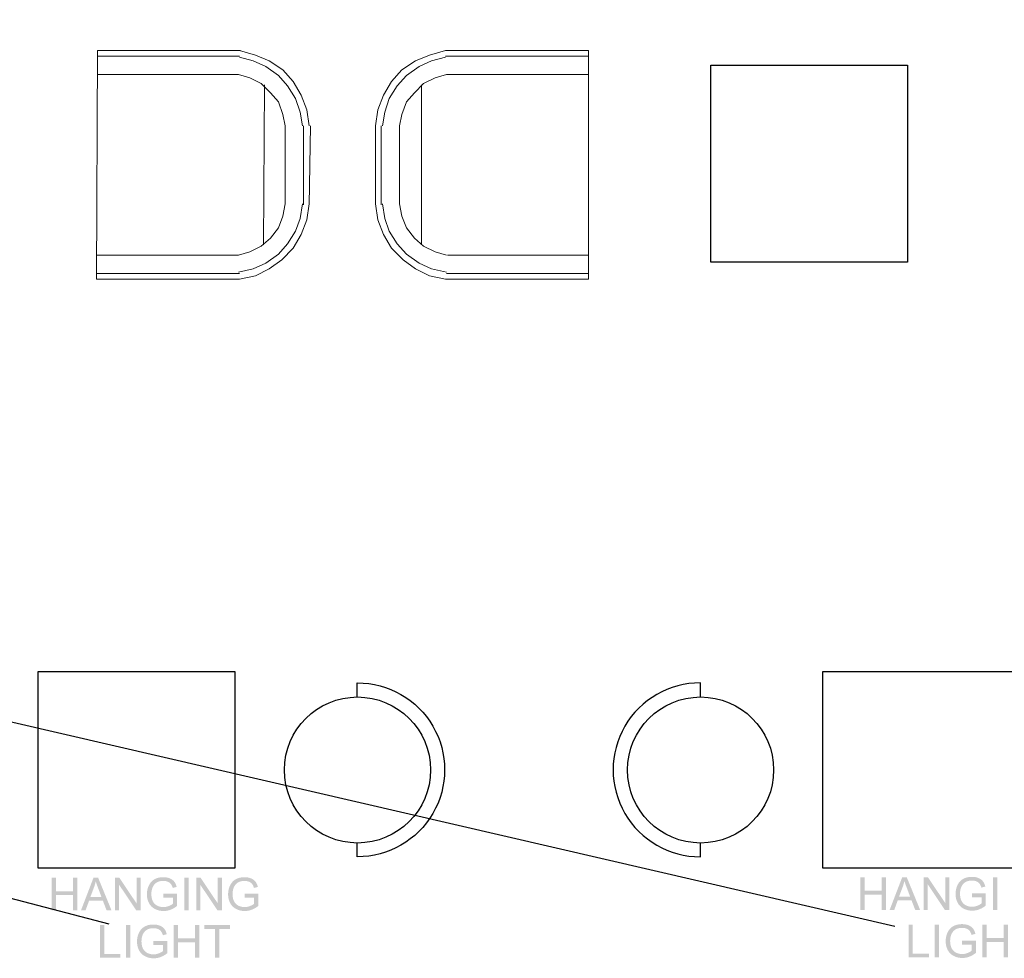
# Model space of a CAD drawing. Header units: millimetres. Extents: x 502444 to 745500, y -417645 to -375189.
# Tile 191 of 208: x 738753 to 741962, y -407307 to -404248. Entities that reach past the tile are written whole.
import ezdxf

# ---------------------------------------------------------------- set-up
doc = ezdxf.new("R2010")
doc.units = ezdxf.units.MM
doc.layers.add('PDF2_Geometry', color=7, linetype='Continuous')
doc.layers.add('PDF2_Solid Fills', color=7, linetype='Continuous')

msp = doc.modelspace()

# ---------------------------------------------------------------- hatches: boundary and pattern name
at = {"layer": 'PDF2_Solid Fills', "lineweight": 25, "transparency": 33554559}
for points in [[(738871.79144, -407044.27859), (738857.69066, -407044.27859), (738857.69066, -407150.82286), (738871.79144, -407150.82286), (738871.79144, -407100.60346), (738927.17865, -407100.60346), (738871.79144, -407088.0304)], [(738941.27942, -407044.27859), (738927.17865, -407044.27859), (738927.17865, -407088.0304), (738871.79144, -407088.0304), (738927.17865, -407100.60346), (738927.17865, -407150.82286), (738941.27942, -407150.82286)], [(739009.16825, -407044.27859), (738993.97695, -407044.27859), (738953.05494, -407150.82286), (738968.02832, -407150.82286), (738979.73059, -407118.55449), (739024.28721, -407118.55449), (738983.80105, -407107.0715), (738995.50332, -407075.8204), (738995.60796, -407075.53515), (738996.49056, -407073.04247), (738997.32221, -407070.54524), (738998.10291, -407068.04391), (738998.83311, -407065.53849), (738999.51235, -407063.02807), (739000.1411, -407060.51355), (739000.71888, -407057.99448), (739001.24572, -407055.47086)], [(739009.16825, -407044.27859), (739001.24572, -407055.47086), (739001.79894, -407057.35846), (739002.44588, -407059.46489), (739003.15834, -407061.69097), (739003.93585, -407064.03715), (739004.77933, -407066.50299), (739005.68741, -407069.08894), (739006.66147, -407071.79454), (739007.70058, -407074.61979), (739008.8052, -407077.56469), (739019.92604, -407107.0715), (738983.80105, -407107.0715), (739024.28721, -407118.55449), (739036.7165, -407150.82286), (739052.77994, -407150.82286)], [(739078.36552, -407044.27859), (739063.90124, -407044.27859), (739063.90124, -407150.82286), (739077.42059, -407150.82286), (739077.42059, -407067.09943)], [(739078.36552, -407044.27859), (739077.42059, -407067.09943), (739133.38876, -407150.82286), (739134.3337, -407127.92968)], [(739147.85305, -407044.27859), (739134.3337, -407044.27859), (739134.3337, -407127.92968), (739133.38876, -407150.82286), (739147.85305, -407150.82286)], [(739221.3387, -407042.46197), (739220.16629, -407042.47061), (739217.65723, -407042.5516), (739215.19594, -407042.7172), (739212.78242, -407042.96651), (739210.41667, -407043.29999), (739208.09869, -407043.71809), (739205.82848, -407044.22036), (739203.60558, -407044.80679), (739201.43091, -407045.47739), (739199.30401, -407046.23261), (739197.22443, -407047.07154), (739195.19307, -407047.99509), (739193.20948, -407049.00281), (739191.27548, -407050.1038), (739189.35194, -407051.33808), (739187.50893, -407052.66927), (739185.74554, -407054.09691), (739221.41149, -407054.52638), (739222.41375, -407054.53685), (739224.87094, -407054.65832), (739227.25762, -407054.91446), (739229.57333, -407055.30572), (739231.81806, -407055.83164), (739233.99137, -407056.49223), (739236.09415, -407057.28794), (739237.18649, -407057.77838), (739239.41302, -407058.9335), (739241.43438, -407060.21055), (739243.251, -407061.60998), (739244.8629, -407063.13089), (739246.27006, -407064.77372), (739246.30782, -407064.82331), (739247.45475, -407066.46751), (739248.538, -407068.30369), (739249.55663, -407070.33141), (739250.51203, -407072.55067), (739251.40328, -407074.96191), (739252.23038, -407077.56469), (739264.95038, -407074.07612), (739264.78387, -407073.44101), (739264.05822, -407070.92103), (739263.25751, -407068.5207), (739262.38218, -407066.24003), (739261.43178, -407064.07946), (739260.40678, -407062.03855), (739259.30671, -407060.11729), (739258.13202, -407058.31568), (739256.88227, -407056.63372), (739255.79266, -407055.33847), (739254.25856, -407053.73932), (739252.59207, -407052.23707), (739250.79274, -407050.83035), (739248.86147, -407049.52055), (739246.79735, -407048.30674), (739244.6013, -407047.18937), (739242.2724, -407046.16846), (739242.07586, -407046.09112), (739239.98262, -407045.32953), (739237.83662, -407044.65757), (739235.63829, -407044.07477), (739233.38673, -407043.58206), (739231.0824, -407043.17897), (739228.72575, -407042.86506), (739226.31632, -407042.64122), (739223.85367, -407042.50656)], [(739289.73616, -407150.82286), (739289.73616, -407044.27859), (739303.83739, -407044.27859), (739303.83739, -407150.82286)], [(739343.01512, -407044.27859), (739328.55084, -407044.27859), (739328.55084, -407150.82286), (739342.07019, -407150.82286), (739342.07019, -407067.09943)], [(739343.01512, -407044.27859), (739342.07019, -407067.09943), (739398.03882, -407150.82286), (739398.98376, -407127.92968)], [(739412.5031, -407044.27859), (739398.98376, -407044.27859), (739398.98376, -407127.92968), (739398.03882, -407150.82286), (739412.5031, -407150.82286)], [(739485.98875, -407042.46197), (739484.81634, -407042.47061), (739482.30728, -407042.5516), (739479.84599, -407042.7172), (739477.43247, -407042.96651), (739475.06672, -407043.29999), (739472.74874, -407043.71809), (739470.47853, -407044.22036), (739468.25564, -407044.80679), (739466.08097, -407045.47739), (739463.95407, -407046.23261), (739461.87448, -407047.07154), (739459.84312, -407047.99509), (739457.85953, -407049.00281), (739455.92553, -407050.1038), (739454.002, -407051.33808), (739452.15898, -407052.66927), (739450.39559, -407054.09691), (739486.06154, -407054.52638), (739487.0638, -407054.53685), (739489.521, -407054.65832), (739491.90767, -407054.91446), (739494.22338, -407055.30572), (739496.46811, -407055.83164), (739498.64142, -407056.49223), (739500.74421, -407057.28794), (739501.83655, -407057.77838), (739504.06308, -407058.9335), (739506.08443, -407060.21055), (739507.90105, -407061.60998), (739509.51295, -407063.13089), (739510.92012, -407064.77372), (739510.95788, -407064.82331), (739512.10481, -407066.46751), (739513.18805, -407068.30369), (739514.20669, -407070.33141), (739515.16208, -407072.55067), (739516.05334, -407074.96191), (739516.88044, -407077.56469), (739529.60044, -407074.07612), (739529.43393, -407073.44101), (739528.70828, -407070.92103), (739527.90756, -407068.5207), (739527.03224, -407066.24003), (739526.08184, -407064.07946), (739525.05684, -407062.03855), (739523.95676, -407060.11729), (739522.78207, -407058.31568), (739521.53232, -407056.63372), (739520.44271, -407055.33847), (739518.90861, -407053.73932), (739517.24213, -407052.23707), (739515.44279, -407050.83035), (739513.51152, -407049.52055), (739511.4474, -407048.30674), (739509.25135, -407047.18937), (739506.92245, -407046.16846), (739506.72591, -407046.09112), (739504.63268, -407045.32953), (739502.48667, -407044.65757), (739500.28835, -407044.07477), (739498.03679, -407043.58206), (739495.73245, -407043.17897), (739493.3758, -407042.86506), (739490.96638, -407042.64122), (739488.50372, -407042.50656)], [(741506.82492, -407043.12165), (741492.72414, -407043.12165), (741492.72414, -407149.66546), (741506.82492, -407149.66546), (741506.82492, -407099.44606), (741562.21212, -407099.44606), (741506.82492, -407086.873)], [(741576.3129, -407043.12165), (741562.21212, -407043.12165), (741562.21212, -407086.873), (741506.82492, -407086.873), (741562.21212, -407099.44606), (741562.21212, -407149.66546), (741576.3129, -407149.66546)], [(741644.20173, -407043.12165), (741629.01043, -407043.12165), (741588.08842, -407149.66546), (741603.0618, -407149.66546), (741614.76407, -407117.39709), (741659.32069, -407117.39709), (741618.83452, -407105.91456), (741630.5368, -407074.66346), (741630.64143, -407074.37775), (741631.52404, -407071.88553), (741632.35569, -407069.3883), (741633.13639, -407066.88697), (741633.86659, -407064.38109), (741634.54583, -407061.87112), (741635.17458, -407059.35661), (741635.75236, -407056.83754), (741636.2792, -407054.31392)], [(741644.20173, -407043.12165), (741636.2792, -407054.31392), (741636.83242, -407056.20106), (741637.47936, -407058.30794), (741638.19182, -407060.53402), (741638.96933, -407062.88021), (741639.81281, -407065.34605), (741640.72089, -407067.93154), (741641.69494, -407070.63714), (741642.73405, -407073.46239), (741643.83868, -407076.40775), (741654.95952, -407105.91456), (741618.83452, -407105.91456), (741659.32069, -407117.39709), (741671.74997, -407149.66546), (741687.81342, -407149.66546)], [(741713.39923, -407043.12165), (741698.93449, -407043.12165), (741698.93449, -407149.66546), (741712.45406, -407149.66546), (741712.45406, -407065.94204)], [(741713.39923, -407043.12165), (741712.45406, -407065.94204), (741768.42224, -407149.66546), (741769.36741, -407126.77274)], [(741782.88699, -407043.12165), (741769.36741, -407043.12165), (741769.36741, -407126.77274), (741768.42224, -407149.66546), (741782.88699, -407149.66546)], [(741856.37263, -407041.30503), (741855.20022, -407041.31367), (741852.69071, -407041.39465), (741850.22941, -407041.5598), (741847.81635, -407041.80957), (741845.45037, -407042.14305), (741843.13216, -407042.56115), (741840.86219, -407043.06342), (741838.63929, -407043.64985), (741836.46462, -407044.32045), (741834.33772, -407045.07521), (741832.25836, -407045.9146), (741830.22677, -407046.83815), (741828.24295, -407047.84587), (741826.30895, -407048.9464), (741824.38587, -407050.18114), (741822.54264, -407051.51233), (741820.77947, -407052.93997), (741856.4452, -407053.36898), (741857.44745, -407053.3799), (741859.90511, -407053.50138), (741862.29133, -407053.75752), (741864.60703, -407054.14832), (741866.85176, -407054.67424), (741869.0253, -407055.33529), (741871.12763, -407056.131), (741872.22042, -407056.62144), (741874.44696, -407057.77656), (741876.46854, -407059.05361), (741878.28493, -407060.45259), (741879.89683, -407061.97394), (741881.30422, -407063.61678), (741881.34176, -407063.66637), (741882.48869, -407065.31056), (741883.5717, -407067.14629), (741884.59102, -407069.17401), (741885.54574, -407071.39372), (741886.43699, -407073.80497), (741887.26432, -407076.40775), (741899.98454, -407072.91918), (741899.8178, -407072.28361), (741899.09216, -407069.76363), (741898.29167, -407067.36376), (741897.41611, -407065.08309), (741896.46595, -407062.92252), (741895.44049, -407060.88115), (741894.34064, -407058.95989), (741893.16595, -407057.15873), (741891.91643, -407055.47678), (741890.82614, -407054.18153), (741889.29226, -407052.58237), (741887.62578, -407051.07967), (741885.8269, -407049.67341), (741883.89562, -407048.36361), (741881.83151, -407047.14979), (741879.63477, -407046.03243), (741877.30633, -407045.01152), (741877.10979, -407044.93418), (741875.01633, -407044.17259), (741872.87078, -407043.50062), (741870.67177, -407042.91783), (741868.42089, -407042.42512), (741866.11634, -407042.02158), (741863.75945, -407041.70811), (741861.35003, -407041.48428), (741858.8876, -407041.34961)], [(741924.77032, -407149.66546), (741924.77032, -407043.12165), (741938.87133, -407043.12165), (741938.87133, -407149.66546)], [(739185.74554, -407054.09691), (739184.06313, -407055.621), (739182.46033, -407057.24108), (739180.93806, -407058.95807), (739179.49586, -407060.77151), (739178.13374, -407062.68094), (739176.85168, -407064.68728), (739175.65016, -407066.79007), (739174.52916, -407068.98885), (739173.72162, -407070.72039), (739172.8058, -407072.86231), (739171.96959, -407075.02924), (739171.21301, -407077.22075), (739170.53604, -407079.43727), (739169.93869, -407081.67837), (739169.42095, -407083.94403), (739168.98284, -407086.23471), (739168.62433, -407088.54996), (739168.34545, -407090.89023), (739168.14663, -407093.25553), (739168.02698, -407095.64493), (739167.9874, -407098.05982), (739168.0006, -407099.4688), (739168.08885, -407101.92691), (739168.25992, -407104.34725), (739168.51424, -407106.72983), (739168.8509, -407109.07511), (739169.27082, -407111.38217), (739169.77354, -407113.65193), (739170.35861, -407115.88347), (739171.02693, -407118.0777), (739171.77852, -407120.23372), (739172.61244, -407122.35243), (739173.52917, -407124.43338), (739174.52916, -407126.47611), (739175.64788, -407128.52794), (739176.87034, -407130.52518), (739178.1806, -407132.43871), (739179.57912, -407134.26807), (739181.0659, -407136.01372), (739182.64004, -407137.67521), (739184.30288, -407139.25298), (739186.05354, -407140.74659), (739187.892, -407142.15603), (739189.81872, -407143.48176), (739191.83325, -407144.72332), (739193.93604, -407145.88072), (739195.21945, -407146.53813), (739197.2863, -407147.51309), (739199.39, -407148.40252), (739201.52964, -407149.20778), (739203.70613, -407149.92797), (739205.91901, -407150.56354), (739208.16784, -407151.11449), (739210.45397, -407151.58036), (739212.77605, -407151.96206), (739215.13452, -407152.25869), (739217.52938, -407152.47024), (739219.9611, -407152.59763), (739222.42922, -407152.63994), (739224.45648, -407152.60764), (739226.79858, -407152.48981), (739229.12929, -407152.28508), (739231.44773, -407151.99345), (739233.75388, -407151.61539), (739236.04866, -407151.15088), (739238.33115, -407150.59902), (739240.60181, -407149.96118), (739242.8602, -407149.23599), (739245.1072, -407148.42481), (739246.28689, -407147.96986), (739248.36602, -407147.10636), (739250.43333, -407146.16916), (739252.4888, -407145.15734), (739254.53244, -407144.07137), (739256.56471, -407142.91125), (739258.58515, -407141.67696), (739260.59377, -407140.36807), (739221.62941, -407139.9213), (739219.71679, -407139.88263), (739217.36105, -407139.72613), (739215.03579, -407139.44997), (739212.74056, -407139.05326), (739210.4749, -407138.53689), (739208.23972, -407137.90041), (739206.03412, -407137.14337), (739203.85899, -407136.26668), (739201.71344, -407135.27033), (739200.00509, -407134.36043), (739198.03288, -407133.13797), (739196.17576, -407131.78858), (739194.43512, -407130.31227), (739192.80958, -407128.70901), (739191.3005, -407126.97838), (739189.90698, -407125.12127), (739188.62902, -407123.13677), (739187.46707, -407121.02533), (739187.01758, -407120.1218), (739186.16364, -407118.20873), (739185.39978, -407116.21149), (739184.72599, -407114.12917), (739184.14183, -407111.96269), (739183.64775, -407109.71159), (739183.2433, -407107.37587), (739182.92893, -407104.95552), (739182.70418, -407102.45101), (739182.56952, -407099.86143), (739182.52448, -407097.18768), (739182.52994, -407096.33373), (739182.60864, -407093.89337), (739182.78107, -407091.49122), (739183.04631, -407089.12729), (739183.40481, -407086.80158), (739183.85612, -407084.51454), (739184.40115, -407082.26525), (739185.039, -407080.05464), (739185.77056, -407077.88225), (739186.59493, -407075.74807), (739186.9134, -407075.00923), (739187.92703, -407072.9169), (739189.0776, -407070.891), (739190.36603, -407068.93107), (739191.79185, -407067.03756), (739193.35461, -407065.20956), (739194.73903, -407063.77737), (739196.4137, -407062.30015), (739198.24625, -407060.92756), (739200.23712, -407059.6587), (739202.38631, -407058.49402), (739204.69383, -407057.43307), (739205.21247, -407057.2247), (739207.22927, -407056.50861), (739209.34526, -407055.90307), (739211.55996, -407055.40717), (739213.8743, -407055.02183), (739216.28737, -407054.74658), (739218.80007, -407054.58143), (739221.41149, -407054.52638)], [(739450.39559, -407054.09691), (739448.71318, -407055.621), (739447.11038, -407057.24108), (739445.58812, -407058.95807), (739444.14592, -407060.77151), (739442.78379, -407062.68094), (739441.50174, -407064.68728), (739440.30021, -407066.79007), (739439.17921, -407068.98885), (739438.37167, -407070.72039), (739437.45585, -407072.86231), (739436.61965, -407075.02924), (739435.86307, -407077.22075), (739435.1861, -407079.43727), (739434.58874, -407081.67837), (739434.07101, -407083.94403), (739433.63289, -407086.23471), (739433.27439, -407088.54996), (739432.9955, -407090.89023), (739432.79669, -407093.25553), (739432.67704, -407095.64493), (739432.63745, -407098.05982), (739432.65065, -407099.4688), (739432.73891, -407101.92691), (739432.90997, -407104.34725), (739433.16429, -407106.72983), (739433.50096, -407109.07511), (739433.92088, -407111.38217), (739434.4236, -407113.65193), (739435.00867, -407115.88347), (739435.67699, -407118.0777), (739436.42857, -407120.23372), (739437.2625, -407122.35243), (739438.17923, -407124.43338), (739439.17921, -407126.47611), (739440.29793, -407128.52794), (739441.52039, -407130.52518), (739442.83065, -407132.43871), (739444.22918, -407134.26807), (739445.71596, -407136.01372), (739447.29009, -407137.67521), (739448.95294, -407139.25298), (739450.70359, -407140.74659), (739452.54205, -407142.15603), (739454.46878, -407143.48176), (739456.4833, -407144.72332), (739458.58609, -407145.88072), (739459.86951, -407146.53813), (739461.93635, -407147.51309), (739464.04005, -407148.40252), (739466.17969, -407149.20778), (739468.35618, -407149.92797), (739470.56907, -407150.56354), (739472.81789, -407151.11449), (739475.10403, -407151.58036), (739477.4261, -407151.96206), (739479.78457, -407152.25869), (739482.17944, -407152.47024), (739484.61116, -407152.59763), (739487.07927, -407152.63994), (739489.10654, -407152.60764), (739491.44863, -407152.48981), (739493.77935, -407152.28508), (739496.09778, -407151.99345), (739498.40393, -407151.61539), (739500.69871, -407151.15088), (739502.9812, -407150.59902), (739505.25187, -407149.96118), (739507.51025, -407149.23599), (739509.75726, -407148.42481), (739510.93695, -407147.96986), (739513.01608, -407147.10636), (739515.08338, -407146.16916), (739517.13885, -407145.15734), (739519.1825, -407144.07137), (739521.21477, -407142.91125), (739523.23521, -407141.67696), (739525.24382, -407140.36807), (739486.27947, -407139.9213), (739484.36685, -407139.88263), (739482.01111, -407139.72613), (739479.68585, -407139.44997), (739477.39062, -407139.05326), (739475.12496, -407138.53689), (739472.88978, -407137.90041), (739470.68417, -407137.14337), (739468.50905, -407136.26668), (739466.36349, -407135.27033), (739464.65515, -407134.36043), (739462.68293, -407133.13797), (739460.82582, -407131.78858), (739459.08517, -407130.31227), (739457.45963, -407128.70901), (739455.95055, -407126.97838), (739454.55704, -407125.12127), (739453.27908, -407123.13677), (739452.11713, -407121.02533), (739451.66764, -407120.1218), (739450.81369, -407118.20873), (739450.04983, -407116.21149), (739449.37604, -407114.12917), (739448.79189, -407111.96269), (739448.29781, -407109.71159), (739447.89336, -407107.37587), (739447.57898, -407104.95552), (739447.35424, -407102.45101), (739447.21957, -407099.86143), (739447.17453, -407097.18768), (739447.17999, -407096.33373), (739447.2587, -407093.89337), (739447.43113, -407091.49122), (739447.69636, -407089.12729), (739448.05486, -407086.80158), (739448.50618, -407084.51454), (739449.05121, -407082.26525), (739449.68905, -407080.05464), (739450.42062, -407077.88225), (739451.24499, -407075.74807), (739451.56345, -407075.00923), (739452.57709, -407072.9169), (739453.72766, -407070.891), (739455.01608, -407068.93107), (739456.4419, -407067.03756), (739458.00466, -407065.20956), (739459.38908, -407063.77737), (739461.06376, -407062.30015), (739462.89631, -407060.92756), (739464.88717, -407059.6587), (739467.03636, -407058.49402), (739469.34388, -407057.43307), (739469.86253, -407057.2247), (739471.87933, -407056.50861), (739473.99531, -407055.90307), (739476.21002, -407055.40717), (739478.52436, -407055.02183), (739480.93742, -407054.74658), (739483.45012, -407054.58143), (739486.06154, -407054.52638)], [(741820.77947, -407052.93997), (741819.0966, -407054.4636), (741817.49404, -407056.08414), (741815.97154, -407057.80113), (741814.52934, -407059.61411), (741813.16744, -407061.524), (741811.88562, -407063.53034), (741810.68409, -407065.63267), (741809.56263, -407067.83191), (741808.75532, -407069.56345), (741807.83927, -407071.70536), (741807.00307, -407073.8723), (741806.24649, -407076.06381), (741805.56952, -407078.27987), (741804.97217, -407080.52097), (741804.45443, -407082.78708), (741804.01654, -407085.07777), (741803.65804, -407087.39302), (741803.37938, -407089.73329), (741803.18034, -407092.09813), (741803.06069, -407094.48799), (741803.02065, -407096.90242), (741803.03407, -407098.31141), (741803.12256, -407100.76951), (741803.29385, -407103.18985), (741803.54771, -407105.57289), (741803.88461, -407107.91772), (741804.30475, -407110.22523), (741804.80702, -407112.49453), (741805.39254, -407114.72607), (741806.06087, -407116.9203), (741806.81177, -407119.07678), (741807.64637, -407121.19503), (741808.56265, -407123.27598), (741809.56263, -407125.31917), (741810.68159, -407127.37055), (741811.90404, -407129.36779), (741813.2143, -407131.28131), (741814.61305, -407133.11113), (741816.09938, -407134.85632), (741817.67397, -407136.51781), (741819.33659, -407138.09558), (741821.08679, -407139.58919), (741822.92571, -407140.99863), (741824.85265, -407142.32436), (741826.86741, -407143.56592), (741828.9702, -407144.72378), (741830.25339, -407145.38118), (741832.32023, -407146.35569), (741834.42371, -407147.24557), (741836.56334, -407148.05038), (741838.74006, -407148.77057), (741840.95272, -407149.40614), (741843.202, -407149.95709), (741845.48768, -407150.42341), (741847.80998, -407150.80466), (741850.16845, -407151.10129), (741852.56332, -407151.3133), (741854.99481, -407151.44023), (741857.46269, -407151.48254), (741859.49019, -407151.45024), (741861.83274, -407151.33241), (741864.163, -407151.12768), (741866.48121, -407150.83606), (741868.78781, -407150.45799), (741871.08213, -407149.99349), (741873.36508, -407149.44208), (741875.63575, -407148.80379), (741877.89436, -407148.07905), (741880.14091, -407147.26741), (741881.32083, -407146.81246), (741883.39973, -407145.94896), (741885.46726, -407145.01176), (741887.5225, -407143.99995), (741889.56637, -407142.91398), (741891.59887, -407141.75385), (741893.61908, -407140.51957), (741895.6277, -407139.21067), (741856.66335, -407138.76436), (741854.75073, -407138.72569), (741852.39476, -407138.56919), (741850.0695, -407138.29258), (741847.77404, -407137.89631), (741845.50884, -407137.37949), (741843.27343, -407136.74301), (741841.06828, -407135.98643), (741838.8927, -407135.10973), (741836.7476, -407134.11293), (741835.03903, -407133.20303), (741833.06636, -407131.98058), (741831.2097, -407130.63164), (741829.46882, -407129.15487), (741827.84351, -407127.55162), (741826.33398, -407125.82144), (741824.94046, -407123.96387), (741823.66296, -407121.97982), (741822.50078, -407119.86839), (741822.05106, -407118.9644), (741821.19757, -407117.05179), (741820.43393, -407115.05409), (741819.7597, -407112.97223), (741819.17554, -407110.80575), (741818.68146, -407108.55465), (741818.27701, -407106.21892), (741817.96241, -407103.79858), (741817.73789, -407101.29362), (741817.60277, -407098.70448), (741817.55818, -407096.03028), (741817.56364, -407095.17679), (741817.6428, -407092.73643), (741817.81455, -407090.33428), (741818.08001, -407087.97035), (741818.43852, -407085.64464), (741818.89006, -407083.35714), (741819.43509, -407081.10831), (741820.07316, -407078.8977), (741820.80404, -407076.72485), (741821.62864, -407074.59067), (741821.9471, -407073.85183), (741822.96074, -407071.75996), (741824.11154, -407069.73406), (741825.39973, -407067.77413), (741826.82555, -407065.88016), (741828.38831, -407064.05262), (741829.77296, -407062.62043), (741831.44696, -407061.1432), (741833.27996, -407059.77061), (741835.27083, -407058.50175), (741837.41979, -407057.33708), (741839.72753, -407056.27613), (741840.24595, -407056.06776), (741842.26298, -407055.35167), (741844.37896, -407054.74612), (741846.59389, -407054.25023), (741848.90778, -407053.86488), (741851.32153, -407053.58964), (741853.83377, -407053.42403), (741856.4452, -407053.36898)], [(739266.54954, -407096.46066), (739221.41149, -407096.53345), (739221.41149, -407109.03371), (739252.73902, -407109.03371), (739252.73902, -407128.87462), (739252.03749, -407129.47288), (739250.45061, -407130.68123), (739248.66311, -407131.86547), (739246.67542, -407133.02514), (739244.48756, -407134.16116), (739242.09906, -407135.27261), (739239.51039, -407136.3604), (739237.70423, -407137.05784), (739235.45085, -407137.81761), (739233.18292, -407138.46045), (739230.90088, -407138.98638), (739228.60473, -407139.39538), (739226.29403, -407139.68746), (739223.96878, -407139.86307), (739221.62941, -407139.9213), (739260.59377, -407140.36807), (739262.59055, -407138.98547), (739264.57596, -407137.52826), (739266.54954, -407135.99689)], [(739531.19959, -407096.46066), (739486.06154, -407096.53345), (739486.06154, -407109.03371), (739517.38907, -407109.03371), (739517.38907, -407128.87462), (739516.68754, -407129.47288), (739515.10067, -407130.68123), (739513.31316, -407131.86547), (739511.32547, -407133.02514), (739509.13761, -407134.16116), (739506.74912, -407135.27261), (739504.16044, -407136.3604), (739502.35428, -407137.05784), (739500.10091, -407137.81761), (739497.83297, -407138.46045), (739495.55093, -407138.98638), (739493.25479, -407139.39538), (739490.94409, -407139.68746), (739488.61883, -407139.86307), (739486.27947, -407139.9213), (739525.24382, -407140.36807), (739527.2406, -407138.98547), (739529.22601, -407137.52826), (739531.19959, -407135.99689)], [(741901.58325, -407095.30372), (741856.4452, -407095.37606), (741856.4452, -407107.87677), (741887.77296, -407107.87677), (741887.77296, -407127.71722), (741887.07164, -407128.31548), (741885.48477, -407129.52383), (741883.69681, -407130.70807), (741881.70936, -407131.8682), (741879.52126, -407133.00376), (741877.13299, -407134.11566), (741874.54409, -407135.203), (741872.73816, -407135.90044), (741870.48478, -407136.66021), (741868.21685, -407137.30306), (741865.93481, -407137.82898), (741863.63844, -407138.23798), (741861.32774, -407138.53052), (741859.00271, -407138.70567), (741856.66335, -407138.76436), (741895.6277, -407139.21067), (741897.62448, -407137.82807), (741899.60989, -407136.37086), (741901.58325, -407134.83949)], [(739028.73892, -407198.42721), (739014.63768, -407198.42721), (739014.63768, -407304.97147), (739081.21807, -407304.97147), (739081.21807, -407292.39842), (739028.73892, -407292.39842)], [(739100.40703, -407304.97147), (739100.40703, -407198.42721), (739114.50827, -407198.42721), (739114.50827, -407304.97147)], [(739189.15677, -407196.61058), (739187.98436, -407196.61923), (739185.47529, -407196.70021), (739183.01401, -407196.86581), (739180.60049, -407197.11512), (739178.23474, -407197.4486), (739175.91676, -407197.8667), (739173.64655, -407198.36897), (739171.42365, -407198.95541), (739169.24898, -407199.626), (739167.12208, -407200.38122), (739165.0425, -407201.22016), (739163.01114, -407202.14371), (739161.02755, -407203.15142), (739159.09355, -407204.25241), (739157.17001, -407205.48669), (739155.327, -407206.81788), (739153.56361, -407208.24552), (739189.22956, -407208.675), (739190.23182, -407208.68546), (739192.68901, -407208.80693), (739195.07569, -407209.06307), (739197.3914, -407209.45433), (739199.63613, -407209.98025), (739201.80943, -407210.64084), (739203.91222, -407211.43656), (739205.00456, -407211.92699), (739207.2311, -407213.08212), (739209.25245, -407214.35916), (739211.06907, -407215.7586), (739212.68096, -407217.2795), (739214.08813, -407218.92233), (739214.12589, -407218.97192), (739215.27283, -407220.61612), (739216.35606, -407222.4523), (739217.3747, -407224.48003), (739218.3301, -407226.69928), (739219.22135, -407229.11052), (739220.04846, -407231.7133), (739232.76846, -407228.22473), (739232.60194, -407227.58962), (739231.87629, -407225.06964), (739231.07558, -407222.66932), (739230.20025, -407220.38864), (739229.24986, -407218.22807), (739228.22485, -407216.18716), (739227.12477, -407214.2659), (739225.95009, -407212.46429), (739224.70034, -407210.78234), (739223.61073, -407209.48708), (739222.07663, -407207.88793), (739220.41014, -407206.38568), (739218.6108, -407204.97897), (739216.67954, -407203.66916), (739214.61542, -407202.45535), (739212.41937, -407201.33799), (739210.09047, -407200.31707), (739209.89393, -407200.23973), (739207.8007, -407199.47815), (739205.65469, -407198.80618), (739203.45636, -407198.22339), (739201.2048, -407197.73067), (739198.90047, -407197.32759), (739196.54382, -407197.01367), (739194.1344, -407196.78983), (739191.67174, -407196.65517)], [(739269.6928, -407198.42721), (739255.59202, -407198.42721), (739255.59202, -407304.97147), (739269.6928, -407304.97147), (739269.6928, -407254.75207), (739325.07955, -407254.75207), (739269.6928, -407242.17902)], [(739339.18079, -407198.42721), (739325.07955, -407198.42721), (739325.07955, -407242.17902), (739269.6928, -407242.17902), (739325.07955, -407254.75207), (739325.07955, -407304.97147), (739339.18079, -407304.97147)], [(739439.12416, -407198.42721), (739354.6628, -407198.42721), (739354.6628, -407211.00071), (739389.77007, -407211.00071), (739389.77007, -407304.97147), (739403.8713, -407304.97147), (739403.8713, -407211.00071), (739439.12416, -407211.00071)], [(741663.7724, -407197.27026), (741649.67116, -407197.27026), (741649.67116, -407303.81408), (741716.25132, -407303.81408), (741716.25132, -407291.24103), (741663.7724, -407291.24103)], [(741735.44074, -407303.81408), (741735.44074, -407197.27026), (741749.5422, -407197.27026), (741749.5422, -407303.81408)], [(741788.59731, -407207.08858), (741786.91467, -407208.61221), (741785.3121, -407210.23275), (741783.78961, -407211.94974), (741782.34718, -407213.76272), (741780.98551, -407215.67261), (741779.70369, -407217.67895), (741778.50216, -407219.78128), (741777.3807, -407221.98052), (741776.57339, -407223.71207), (741775.65734, -407225.85398), (741774.82091, -407228.02092), (741774.06456, -407230.21242), (741773.38759, -407232.42849), (741772.79024, -407234.66958), (741772.2725, -407236.9357), (741771.83461, -407239.22638), (741771.47611, -407241.54163), (741771.19722, -407243.8819), (741770.99818, -407246.24674), (741770.87853, -407248.6366), (741770.83872, -407251.05103), (741770.8526, -407252.46002), (741770.9404, -407254.91813), (741771.11192, -407257.33847), (741771.36578, -407259.72151), (741771.70267, -407262.06633), (741772.1226, -407264.37384), (741772.62509, -407266.64314), (741773.21061, -407268.87468), (741773.87894, -407271.06892), (741774.63029, -407273.22539), (741775.46422, -407275.34364), (741776.38072, -407277.42459), (741777.3807, -407279.46778), (741778.49943, -407281.51916), (741779.72188, -407283.5164), (741781.03283, -407285.42993), (741782.43067, -407287.25974), (741783.91745, -407289.00494), (741785.49204, -407290.66642), (741787.15466, -407292.24419), (741788.90532, -407293.7378), (741790.74378, -407295.14724), (741792.6705, -407296.47297), (741794.68548, -407297.71454), (741796.78781, -407298.87239), (741798.07123, -407299.52979), (741800.13785, -407300.5043), (741802.24132, -407301.39419), (741804.38141, -407302.199), (741806.5579, -407302.91919), (741808.77079, -407303.55475), (741811.01984, -407304.1057), (741813.30575, -407304.57203), (741815.6276, -407304.95328), (741817.98629, -407305.2499), (741820.38139, -407305.46191), (741822.81288, -407305.58885), (741825.28077, -407305.63115), (741827.3078, -407305.59885), (741829.65058, -407305.48102), (741831.98084, -407305.27629), (741834.29927, -407304.98467), (741836.60588, -407304.6066), (741838.90066, -407304.1421), (741841.18292, -407303.5907), (741843.45336, -407302.9524), (741845.71197, -407302.22766), (741847.95898, -407301.41603), (741849.13867, -407300.96108), (741851.21757, -407300.09757), (741853.28487, -407299.16037), (741855.34057, -407298.14856), (741857.38444, -407297.06259), (741859.41649, -407295.90246), (741861.43693, -407294.66818), (741863.44577, -407293.35928), (741824.48141, -407292.91298), (741822.56857, -407292.87431), (741820.21328, -407292.7178), (741817.88757, -407292.44119), (741815.59211, -407292.04493), (741813.32645, -407291.5281), (741811.09104, -407290.89162), (741808.88635, -407290.13504), (741806.71054, -407289.25835), (741804.56521, -407288.26155), (741802.8571, -407287.35164), (741800.88442, -407286.12919), (741799.02777, -407284.78026), (741797.28689, -407283.30348), (741795.66158, -407281.70023), (741794.15205, -407279.97005), (741792.75853, -407278.11248), (741791.48103, -407276.12844), (741790.31885, -407274.017), (741789.86913, -407273.11302), (741789.01564, -407271.2004), (741788.252, -407269.2027), (741787.57777, -407267.12085), (741786.99361, -407264.95436), (741786.49953, -407262.70326), (741786.09508, -407260.36754), (741785.78048, -407257.94719), (741785.55573, -407255.44223), (741785.42084, -407252.8531), (741785.37625, -407250.17889), (741785.38171, -407249.3254), (741785.46087, -407246.88504), (741785.63262, -407244.48289), (741785.89786, -407242.11896), (741786.25658, -407239.79325), (741786.70812, -407237.50575), (741787.25316, -407235.25692), (741787.89123, -407233.04631), (741788.62188, -407230.87346), (741789.44671, -407228.73928), (741789.76495, -407228.00044), (741790.77835, -407225.90857), (741791.92961, -407223.88267), (741793.2178, -407221.92274), (741794.64317, -407220.02878), (741796.20638, -407218.20123), (741797.59103, -407216.76905), (741799.26502, -407215.29182), (741801.09802, -407213.91923), (741803.0889, -407212.65036), (741805.23786, -407211.48569), (741807.54538, -407210.42474), (741808.06402, -407210.21637), (741810.08105, -407209.50028), (741812.1968, -407208.89474), (741814.41174, -407208.39884), (741816.72585, -407208.0135), (741819.13914, -407207.73825), (741821.65139, -407207.57265), (741824.26326, -407207.5176)], [(741824.1907, -407195.45364), (741823.01806, -407195.46228), (741820.50923, -407195.54326), (741818.04794, -407195.70841), (741815.63419, -407195.95818), (741813.26844, -407196.29166), (741810.95024, -407196.70976), (741808.68003, -407197.21203), (741806.45781, -407197.79846), (741804.28269, -407198.46906), (741802.15579, -407199.22383), (741800.07643, -407200.06321), (741798.04484, -407200.98677), (741796.06103, -407201.99448), (741794.12703, -407203.09501), (741792.20395, -407204.32975), (741790.36071, -407205.66094), (741788.59731, -407207.08858), (741824.26326, -407207.5176), (741825.26507, -407207.52852), (741827.72317, -407207.64999), (741830.1094, -407207.90613), (741832.4251, -407208.29693), (741834.66984, -407208.82286), (741836.84291, -407209.4839), (741838.9457, -407210.27961), (741840.03849, -407210.77005), (741842.26503, -407211.92517), (741844.28615, -407213.20222), (741846.103, -407214.6012), (741847.7149, -407216.12256), (741849.12183, -407217.76539), (741849.15982, -407217.81498), (741850.30653, -407219.45918), (741851.38977, -407221.29491), (741852.40863, -407223.32263), (741853.36381, -407225.54234), (741854.25506, -407227.95358), (741855.08193, -407230.55636), (741867.80216, -407227.06779), (741867.63588, -407226.43222), (741866.90977, -407223.91225), (741866.10928, -407221.51237), (741865.23395, -407219.2317), (741864.28379, -407217.07114), (741863.25855, -407215.02976), (741862.15848, -407213.1085), (741860.98357, -407211.30735), (741859.73404, -407209.62539), (741858.64421, -407208.33014), (741857.11011, -407206.73099), (741855.44339, -407205.22828), (741853.64497, -407203.82203), (741851.71324, -407202.51222), (741849.64913, -407201.29841), (741847.4533, -407200.18104), (741845.12417, -407199.16013), (741844.92786, -407199.08279), (741842.83486, -407198.3212), (741840.68839, -407197.64924), (741838.48984, -407197.06645), (741836.23851, -407196.57373), (741833.9344, -407196.17019), (741831.57753, -407195.85673), (741829.1681, -407195.63289), (741826.70567, -407195.49822)], [(741904.72674, -407197.27026), (741890.62573, -407197.27026), (741890.62573, -407303.81408), (741904.72674, -407303.81408), (741904.72674, -407253.59467), (741960.11349, -407253.59467), (741904.72674, -407241.02162)], [(741974.21449, -407197.27026), (741960.11349, -407197.27026), (741960.11349, -407241.02162), (741904.72674, -407241.02162), (741960.11349, -407253.59467), (741960.11349, -407303.81408), (741974.21449, -407303.81408)], [(739153.56361, -407208.24552), (739151.88119, -407209.76961), (739150.2784, -407211.38969), (739148.75613, -407213.10668), (739147.31393, -407214.92012), (739145.95181, -407216.82955), (739144.66975, -407218.83589), (739143.46822, -407220.93868), (739142.34722, -407223.13746), (739141.53968, -407224.86901), (739140.62387, -407227.01092), (739139.78766, -407229.17786), (739139.03108, -407231.36936), (739138.35411, -407233.58589), (739137.75676, -407235.82698), (739137.23903, -407238.09264), (739136.80091, -407240.38332), (739136.4424, -407242.69857), (739136.16352, -407245.03885), (739135.96471, -407247.40414), (739135.84505, -407249.79355), (739135.80547, -407252.20843), (739135.81866, -407253.61742), (739135.90693, -407256.07552), (739136.07799, -407258.49587), (739136.3323, -407260.87845), (739136.66897, -407263.22372), (739137.08889, -407265.53079), (739137.59161, -407267.80054), (739138.17668, -407270.03208), (739138.84501, -407272.22631), (739139.59658, -407274.38233), (739140.43051, -407276.50104), (739141.34724, -407278.58199), (739142.34722, -407280.62473), (739143.46595, -407282.67656), (739144.68841, -407284.6738), (739145.99867, -407286.58732), (739147.39719, -407288.41669), (739148.88397, -407290.16234), (739150.45811, -407291.82382), (739152.12096, -407293.40159), (739153.87161, -407294.8952), (739155.71007, -407296.30464), (739157.63679, -407297.63037), (739159.65132, -407298.87194), (739161.7541, -407300.02933), (739163.03753, -407300.68674), (739165.10437, -407301.6617), (739167.20807, -407302.55113), (739169.34771, -407303.3564), (739171.5242, -407304.07658), (739173.73708, -407304.71215), (739175.98591, -407305.2631), (739178.27204, -407305.72897), (739180.59412, -407306.11068), (739182.95259, -407306.4073), (739185.34746, -407306.61886), (739187.77917, -407306.74624), (739190.24729, -407306.78855), (739192.27455, -407306.75625), (739194.61664, -407306.63842), (739196.94736, -407306.43369), (739199.2658, -407306.14206), (739201.57195, -407305.764), (739203.86673, -407305.29949), (739206.14922, -407304.74764), (739208.41988, -407304.10979), (739210.67827, -407303.3846), (739212.92527, -407302.57342), (739214.10496, -407302.11847), (739216.18409, -407301.25497), (739218.25139, -407300.31777), (739220.30687, -407299.30596), (739222.35051, -407298.21999), (739224.38278, -407297.05986), (739226.40322, -407295.82558), (739228.41183, -407294.51668), (739189.44748, -407294.06992), (739187.53486, -407294.03125), (739185.17912, -407293.87474), (739182.85386, -407293.59859), (739180.55863, -407293.20187), (739178.29297, -407292.6855), (739176.05779, -407292.04902), (739173.85219, -407291.29198), (739171.67706, -407290.41529), (739169.53151, -407289.41895), (739167.82316, -407288.50904), (739165.85095, -407287.28658), (739163.99383, -407285.9372), (739162.25319, -407284.46088), (739160.62764, -407282.85763), (739159.11857, -407281.12699), (739157.72505, -407279.26988), (739156.44709, -407277.28538), (739155.28515, -407275.17395), (739154.83565, -407274.27041), (739153.98171, -407272.35734), (739153.21784, -407270.3601), (739152.54406, -407268.27778), (739151.9599, -407266.11131), (739151.46582, -407263.8602), (739151.06137, -407261.52448), (739150.747, -407259.10414), (739150.52225, -407256.59963), (739150.38759, -407254.01004), (739150.34255, -407251.33629), (739150.34801, -407250.48234), (739150.42672, -407248.04198), (739150.59914, -407245.63984), (739150.86438, -407243.2759), (739151.22288, -407240.95019), (739151.67419, -407238.66315), (739152.21923, -407236.41387), (739152.85707, -407234.20326), (739153.58863, -407232.03086), (739154.413, -407229.89668), (739154.73147, -407229.15784), (739155.7451, -407227.06552), (739156.89567, -407225.03962), (739158.1841, -407223.07968), (739159.60992, -407221.18617), (739161.17268, -407219.35818), (739162.55709, -407217.92599), (739164.23177, -407216.44876), (739166.06432, -407215.07617), (739168.05519, -407213.80731), (739170.20438, -407212.64263), (739172.5119, -407211.58168), (739173.03054, -407211.37332), (739175.04735, -407210.65722), (739177.16333, -407210.05168), (739179.37803, -407209.55578), (739181.69237, -407209.17044), (739184.10544, -407208.89519), (739186.61814, -407208.73004), (739189.22956, -407208.675)], [(739234.36761, -407250.60928), (739189.22956, -407250.68207), (739189.22956, -407263.18233), (739220.55709, -407263.18233), (739220.55709, -407283.02323), (739219.85555, -407283.62149), (739218.26868, -407284.82985), (739216.48118, -407286.01409), (739214.49349, -407287.17376), (739212.30563, -407288.30977), (739209.91713, -407289.42122), (739207.32846, -407290.50901), (739205.5223, -407291.20645), (739203.26892, -407291.96622), (739201.00098, -407292.60907), (739198.71894, -407293.13499), (739196.4228, -407293.54399), (739194.1121, -407293.83607), (739191.78684, -407294.01169), (739189.44748, -407294.06992), (739228.41183, -407294.51668), (739230.40862, -407293.13408), (739232.39403, -407291.67687), (739234.36761, -407290.1455)], [(741869.40131, -407249.45233), (741824.26326, -407249.52467), (741824.26326, -407262.02538), (741855.59102, -407262.02538), (741855.59102, -407281.86583), (741854.88972, -407282.4641), (741853.30239, -407283.67245), (741851.51488, -407284.85669), (741849.5272, -407286.01681), (741847.33911, -407287.15238), (741844.95107, -407288.26428), (741842.36216, -407289.35161), (741840.55623, -407290.04905), (741838.30285, -407290.80882), (741836.03492, -407291.45167), (741833.75288, -407291.97759), (741831.45628, -407292.38659), (741829.14558, -407292.67913), (741826.82032, -407292.85429), (741824.48141, -407292.91298), (741863.44577, -407293.35928), (741865.44255, -407291.97668), (741867.4275, -407290.51947), (741869.40131, -407288.9881)]]:
    msp.add_hatch(color=1, dxfattribs=at).paths.add_polyline_path(points)

# ---------------------------------------------------------------- linework, layer by layer
at = {"layer": 'PDF2_Geometry', "color": 6, "lineweight": 25}
for points in [[(739044.81191, -407195.67657), (721520.61899, -402607.78174)], [(741605.23738, -407203.1305), (721744.23693, -402607.78174), (732176.01405, -404016.57479)]]:
    msp.add_lwpolyline(points, dxfattribs=at)
at = {"layer": 'PDF2_Geometry', "color": 9, "lineweight": 20, "true_color": 0xc7c8ca}
for points in [[(739473.41297, -404348.27474), (739007.54225, -404348.27474), (739003.81529, -405093.66789), (739469.68601, -405093.66789), (739521.86353, -405082.48699), (739566.58712, -405060.1252), (739607.58374, -405030.30947), (739644.8534, -404993.03981), (739670.94216, -404948.31622), (739689.57699, -404899.86567), (739697.03092, -404847.68815)], [(739697.03092, -404594.25448), (739689.57699, -404542.07696), (739670.94216, -404493.6264), (739644.8534, -404448.90281), (739611.3107, -404411.63316), (739566.58712, -404381.81743), (739521.86353, -404363.1826), (739469.68601, -404348.27474)], [(739913.19493, -404594.25448), (739920.64886, -404542.07696), (739939.28369, -404493.6264), (739965.37245, -404448.90281), (739998.91514, -404411.63316), (740043.63873, -404381.81743), (740088.36232, -404363.1826), (740140.53984, -404348.27474), (740606.41056, -404348.27474), (740606.41056, -405093.66789), (740140.53984, -405093.66789), (740088.36232, -405082.48699), (740043.63873, -405060.1252), (740002.64211, -405030.30947), (739965.37245, -404993.03981), (739939.28369, -404948.31622), (739920.64886, -404899.86567), (739913.19493, -404847.68815)], [(739674.66912, -404594.25448), (739667.21519, -404549.53089), (739652.30733, -404504.8073), (739626.21857, -404463.81068), (739596.40284, -404430.26799), (739555.40622, -404400.45226), (739514.4096, -404381.81743), (739469.68601, -404370.63653)], [(740140.53984, -404370.63653), (740095.81625, -404381.81743), (740054.81963, -404400.45226), (740013.823, -404430.26799), (739984.00728, -404463.81068), (739957.91852, -404504.8073), (739943.01066, -404549.53089), (739935.55672, -404594.25448)], [(739003.81529, -405015.40161), (739465.95904, -405015.40161), (739503.2287, -405004.22071), (739540.49836, -404985.58588), (739570.31408, -404959.49712), (739596.40284, -404925.95443), (739611.3107, -404888.68477), (739618.76464, -404847.68815), (739618.76464, -404594.25448), (739611.3107, -404556.98482), (739596.40284, -404515.9882), (739570.31408, -404486.17247), (739540.49836, -404456.35675), (739503.2287, -404437.72192), (739465.95904, -404426.54102), (739007.54225, -404426.54102)], [(740606.41056, -404426.54102), (740144.26681, -404426.54102), (740106.99715, -404437.72192), (740069.72749, -404456.35675), (740039.91176, -404486.17247), (740013.823, -404515.9882), (739998.91514, -404556.98482), (739991.46121, -404594.25448), (739991.46121, -404847.68815), (739998.91514, -404888.68477), (740013.823, -404925.95443), (740039.91176, -404959.49712), (740069.72749, -404985.58588), (740106.99715, -405004.22071), (740144.26681, -405015.40161)], [(739551.67925, -404460.08371), (739547.95229, -404981.85892)], [(740062.27356, -404460.08371), (740062.27356, -404981.85892)], [(739465.95904, -405071.30609), (739514.4096, -405060.1252), (739555.40622, -405041.49037), (739596.40284, -405011.67464), (739626.21857, -404978.13195), (739652.30733, -404937.13533), (739667.21519, -404896.1387), (739674.66912, -404847.68815)], [(739935.55672, -404847.68815), (739943.01066, -404896.1387), (739957.91852, -404937.13533), (739984.00728, -404978.13195), (740013.823, -405011.67464), (740054.81963, -405041.49037), (740095.81625, -405060.1252), (740144.26681, -405071.30609)], [(740606.41056, -405015.40161), (740147.99377, -405015.40161)], [(739469.68601, -405075.03306), (739003.81529, -405075.03306)], [(740144.26681, -405075.03306), (740606.41056, -405075.03306)]]:
    msp.add_lwpolyline(points, dxfattribs=at)
for points in [[(739007.54225, -404366.90957), (739469.68601, -404366.90957)], [(740606.41056, -404366.90957), (740140.53984, -404366.90957)], [(739678.39609, -404594.25448), (739678.39609, -404851.41511)], [(739697.03092, -404851.41511), (739700.75788, -404594.25448)], [(739913.19493, -404851.41511), (739913.19493, -404594.25448)], [(739931.82976, -404594.25448), (739931.82976, -404851.41511)]]:
    msp.add_lwpolyline(points, close=True, dxfattribs=at)
at = {"layer": 'PDF2_Geometry', "color": 253, "lineweight": 25, "true_color": 0xb5af97}
for points in [[(741646.234, -404396.72529), (741646.234, -405037.7634), (741005.19589, -405037.7634), (741005.19589, -404396.72529)], [(739454.77814, -406372.01714), (739454.77814, -407013.05525), (738813.74004, -407013.05525), (738813.74004, -406372.01714)], [(742011.47664, -406372.01714), (742011.47664, -407013.05525), (741370.43853, -407013.05525), (741370.43853, -406372.01714)]]:
    msp.add_lwpolyline(points, close=True, dxfattribs=at)
at = {"layer": 'PDF2_Geometry', "color": 252, "lineweight": 25, "true_color": 0x939598}
for points in [[(739853.56348, -406454.01038), (739853.56348, -406409.28679, -1.0042506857), (739853.56348, -406975.78559), (739853.56348, -406931.062)], [(740971.6532, -406454.01038), (740971.6532, -406409.28679, 1.0042506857), (740971.6532, -406975.78559), (740971.6532, -406931.062)]]:
    msp.add_lwpolyline(points, format="xyb", dxfattribs=at)
for centre in [(739854.1201, -406693.09282), (740972.20983, -406693.09282)]:
    msp.add_circle(centre, 237.96983, dxfattribs=at)

doc.saveas('drawing.dxf')
